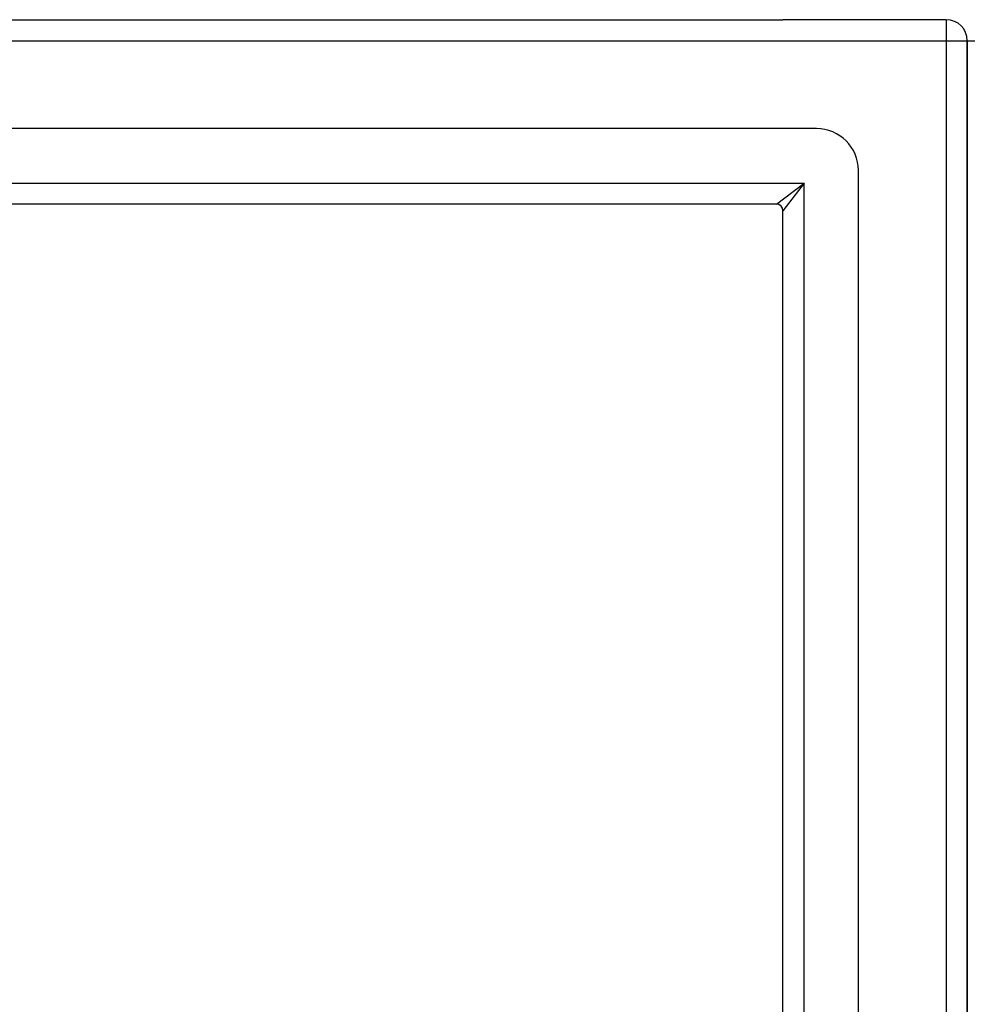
# Model space of a CAD drawing. Header units: inches. Extents: x 26 to 729, y 80 to 336.
# Tile 44 of 153: x 312.35 to 316.8, y 223.43 to 228.06. Entities that reach past the tile are written whole.
import ezdxf

# ---------------------------------------------------------------- set-up
doc = ezdxf.new("R2010")
doc.units = ezdxf.units.IN
doc.header["$MEASUREMENT"] = 0
doc.layers.add('Visible Edges(ANSI)', color=7, linetype='Continuous', lineweight=25)
doc.layers.add('Visible Tangent Edges(ANSI)', color=7, linetype='Continuous', lineweight=25)

msp = doc.modelspace()

# ---------------------------------------------------------------- linework, layer by layer
at = {"layer": 'Visible Edges(ANSI)'}
for p, q in [((244.8974, 228.0589), (315.9323, 228.0589)), ((316.6994, 228.0589), (315.9323, 228.0589)), ((316.7984, 227.1849), (316.7984, 227.9599)), ((316.7984, 227.9599), (316.7984, 227.1849)), ((316.0898, 227.5471), (245.5071, 227.5471)), ((316.2866, 191.7676), (316.2866, 227.3503)), ((315.9013, 227.1928), (245.6956, 227.1928)), ((316.7984, 227.1849), (316.7984, 191.933)), ((316.7984, 191.933), (316.7984, 227.1849)), ((315.9323, 191.9561), (315.9323, 227.1618))]:
    msp.add_line(p, q, dxfattribs=at)
for centre, radius in [((316.6994, 227.9599), 0.099), ((316.0898, 227.3503), 0.1969), ((315.9013, 227.1618), 0.031)]:
    msp.add_arc(centre, radius, 0, 90, dxfattribs=at)
at = {"layer": 'Visible Tangent Edges(ANSI)'}
for p, q in [((316.6994, 228.0589), (316.6994, 227.9599)), ((244.8974, 227.9599), (316.6994, 227.9599)), ((316.6994, 227.9599), (316.6994, 191.1579)), ((316.6994, 227.9599), (316.7984, 227.9599)), ((316.7984, 227.9599), (316.8974, 227.9599)), ((245.5656, 227.2918), (316.0313, 227.2918)), ((315.9013, 227.1928), (316.0313, 227.2918)), ((316.0313, 227.2918), (315.9323, 227.1618)), ((316.0313, 191.8261), (316.0313, 227.2918))]:
    msp.add_line(p, q, dxfattribs=at)

doc.saveas('drawing.dxf')
